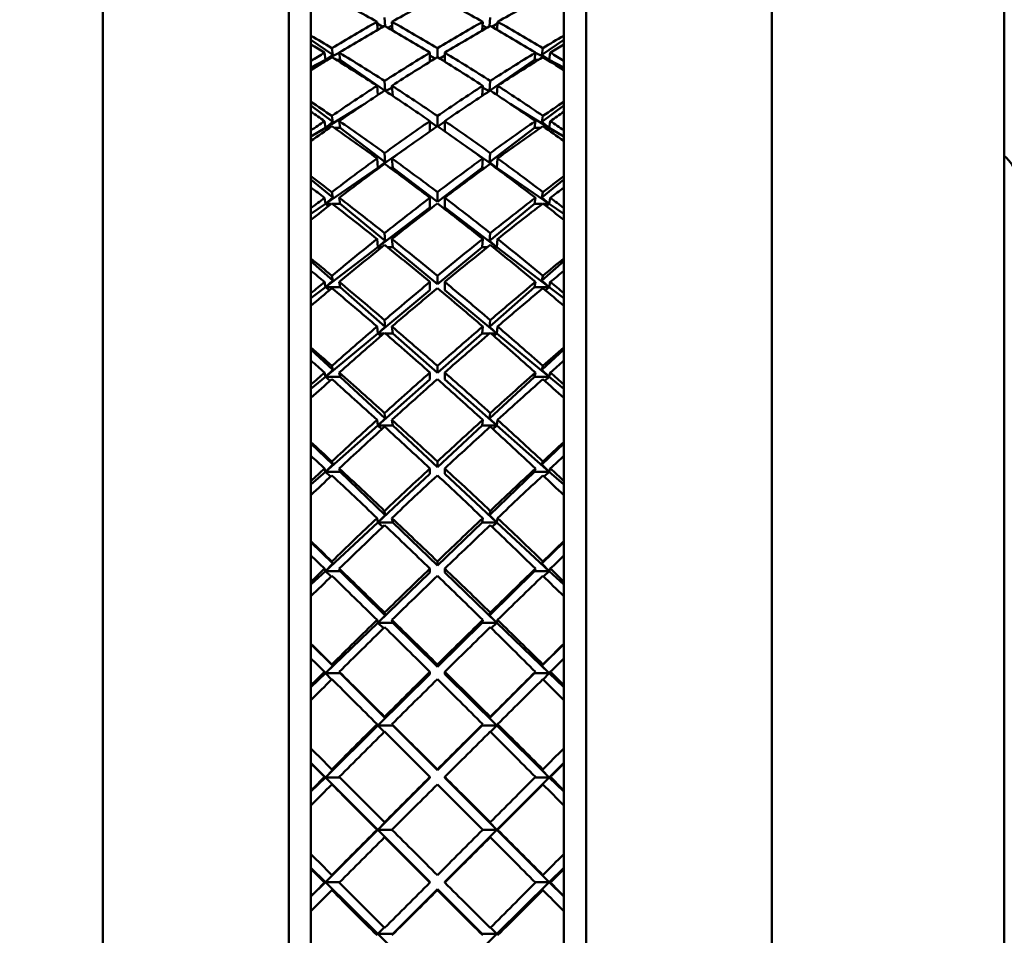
# Model space of a CAD drawing. Header units: inches. Extents: x 0.1 to 33.9, y 0.6 to 21.4.
# Tile 20 of 39: x 13.1 to 13.8, y 15.6 to 16.2. Entities that reach past the tile are written whole.
import ezdxf

# ---------------------------------------------------------------- set-up
doc = ezdxf.new("R2010")
doc.units = ezdxf.units.IN
doc.header["$MEASUREMENT"] = 0
doc.layers.add('Dimension (ANSI)', color=7, linetype='Continuous', lineweight=25)
doc.layers.add('Visible (ANSI)', color=7, linetype='Continuous', lineweight=50)
doc.styles.add('Note Text (ANSI)', font='tahoma.ttf')
doc.dimstyles.new('Default (ANSI)', dxfattribs={"dimtxt": 0.12, "dimasz": 0.098425, "dimexe": 0.125, "dimexo": 0.0625, "dimgap": 0.031496, "dimtad": 0, "dimtih": 1, "dimtoh": 1, "dimrnd": 1e-08, "dimzin": 4, "dimdsep": 46, "dimtxsty": 'Note Text (ANSI)', "dimcen": 0.09, "dimdle": 0.393701, "dimclrd": 256, "dimclre": 256, "dimclrt": 256, "dimadec": 0, "dimazin": 1, "dimtfac": 1, "dimtofl": 0, "dimtmove": 0, "dimatfit": 3, "dimfxl": 1, "dimtolj": 1, "dimtzin": 4, "dimlwd": -1, "dimlwe": -1, "dimarcsym": 0})

# ---------------------------------------------------------------- blocks, each defined once
blk = doc.blocks.new('*D9')
at = {"layer": 'Defpoints', "color": 0, "transparency": 16777216}
for p in [(10.77067, 20.4208), (18.71568, 20.4208), (17.8252, 15.64029)]:
    blk.add_point(p, dxfattribs=at)
at = {"layer": 'Dimension (ANSI)', "transparency": 16777216}
for p, q in [((10.83317, 20.4208), (18.84068, 20.4208)), ((18.71568, 20.32238), (18.71568, 18.14134)), ((18.71568, 15.73872), (18.71568, 17.91975)), ((17.8877, 15.64029), (18.84068, 15.64029))]:
    blk.add_line(p, q, dxfattribs=at)
for points in [[(18.69928, 20.32238), (18.73209, 20.32238), (18.71568, 20.4208)], [(18.69928, 15.73872), (18.73209, 15.73872), (18.71568, 15.64029)]]:
    blk.add_solid(points, dxfattribs=at)
at = {"layer": 'Dimension (ANSI)', "transparency": 16777216, "insert": (18.50107, 18.10985), "char_height": 0.12, "attachment_point": 1, "style": 'Note Text (ANSI)'}
blk.add_mtext('\\A1;(4.78)', dxfattribs=at)

msp = doc.modelspace()

# ---------------------------------------------------------------- linework, layer by layer
at = {"layer": 'Visible (ANSI)'}
for p, q in [((13.16868, 15.00279), (13.16868, 16.27779)), ((13.29368, 14.99904), (13.29368, 16.28154)), ((13.49368, 16.28154), (13.49368, 14.99904)), ((13.61868, 15.00279), (13.61868, 16.27779)), ((13.77493, 16.19779), (13.77493, 15.08279)), ((13.30868, 16.19247), (13.30868, 16.17412)), ((13.47868, 16.17412), (13.47868, 16.19247)), ((13.35315, 16.18346), (13.35351, 16.17798)), ((13.35853, 16.18042), (13.35815, 16.18626)), ((13.36315, 16.18346), (13.36354, 16.17756)), ((13.42382, 16.17756), (13.42421, 16.18346)), ((13.42921, 16.18626), (13.42883, 16.18042)), ((13.43385, 16.17798), (13.43421, 16.18346)), ((13.35323, 16.18227), (13.35701, 16.17999)), ((13.36031, 16.17941), (13.36332, 16.18096)), ((13.42405, 16.18096), (13.42705, 16.17941)), ((13.43035, 16.17999), (13.43413, 16.18227)), ((13.30868, 16.17412), (13.30868, 16.16819)), ((13.30868, 16.17136), (13.32334, 16.16128)), ((13.46402, 16.16128), (13.47868, 16.17136)), ((13.47868, 16.16819), (13.47868, 16.17412)), ((13.30868, 16.16819), (13.30868, 16.15717)), ((13.31773, 16.16273), (13.3184, 16.1578)), ((13.32334, 16.16128), (13.32273, 16.16576)), ((13.32773, 16.16273), (13.3284, 16.1578)), ((13.38868, 16.16273), (13.38868, 16.15662)), ((13.39368, 16.16574), (13.39368, 16.15969)), ((13.39868, 16.15662), (13.39868, 16.16273)), ((13.45896, 16.1578), (13.45963, 16.16273)), ((13.46463, 16.16576), (13.46402, 16.16128)), ((13.46896, 16.1578), (13.46963, 16.16273)), ((13.47868, 16.15717), (13.47868, 16.16819)), ((13.30868, 16.15279), (13.3184, 16.1578)), ((13.30868, 16.15717), (13.30868, 16.15089)), ((13.3184, 16.1578), (13.32774, 16.16262)), ((13.3184, 16.1578), (13.32334, 16.16128)), ((13.3184, 16.1578), (13.3191, 16.15743)), ((13.3197, 16.1578), (13.3184, 16.1578)), ((13.3284, 16.1578), (13.32576, 16.1578)), ((13.3284, 16.1578), (13.35863, 16.13701)), ((13.38868, 16.16082), (13.39212, 16.15874)), ((13.39524, 16.15874), (13.39868, 16.16082)), ((13.42873, 16.13701), (13.45896, 16.1578)), ((13.4616, 16.1578), (13.45896, 16.1578)), ((13.45962, 16.16262), (13.46896, 16.1578)), ((13.46402, 16.16128), (13.46896, 16.1578)), ((13.46896, 16.1578), (13.46766, 16.1578)), ((13.46826, 16.15743), (13.46896, 16.1578)), ((13.46896, 16.1578), (13.47868, 16.15279)), ((13.47868, 16.15089), (13.47868, 16.15717)), ((13.30868, 16.15089), (13.30868, 16.12972)), ((13.47868, 16.12972), (13.47868, 16.15089)), ((13.35863, 16.13701), (13.35815, 16.14369)), ((13.42921, 16.14369), (13.42873, 16.13701)), ((13.35315, 16.14046), (13.3536, 16.13421)), ((13.35854, 16.13695), (13.35863, 16.13701)), ((13.35888, 16.13673), (13.36323, 16.13937)), ((13.36315, 16.14046), (13.36364, 16.1336)), ((13.42372, 16.1336), (13.42421, 16.14046)), ((13.42413, 16.13937), (13.42848, 16.13673)), ((13.42873, 16.13701), (13.42882, 16.13695)), ((13.43377, 16.13421), (13.43421, 16.14046)), ((13.30868, 16.12972), (13.30868, 16.12294)), ((13.47868, 16.12294), (13.47868, 16.12972)), ((13.30868, 16.12726), (13.32334, 16.11609)), ((13.30868, 16.12294), (13.30868, 16.11042)), ((13.3184, 16.11223), (13.34263, 16.1269)), ((13.44473, 16.1269), (13.46896, 16.11223)), ((13.46402, 16.11609), (13.47868, 16.12726)), ((13.47868, 16.11042), (13.47868, 16.12294)), ((13.31773, 16.11673), (13.3184, 16.11223)), ((13.32334, 16.11609), (13.32273, 16.12017)), ((13.32773, 16.11673), (13.3284, 16.11223)), ((13.38868, 16.11673), (13.38868, 16.10979)), ((13.38868, 16.11634), (13.39341, 16.11309)), ((13.39368, 16.12015), (13.39368, 16.11327)), ((13.39395, 16.11309), (13.39868, 16.11634)), ((13.39868, 16.10979), (13.39868, 16.11673)), ((13.45896, 16.11223), (13.45963, 16.11673)), ((13.46463, 16.12017), (13.46402, 16.11609)), ((13.46896, 16.11223), (13.46963, 16.11673)), ((13.30868, 16.10635), (13.3184, 16.11223)), ((13.30868, 16.11042), (13.30868, 16.10333)), ((13.3184, 16.11223), (13.32334, 16.11609)), ((13.3184, 16.11223), (13.31992, 16.11129)), ((13.32127, 16.11223), (13.3184, 16.11223)), ((13.3284, 16.11223), (13.32419, 16.11223)), ((13.3284, 16.11223), (13.35863, 16.08919)), ((13.42873, 16.08919), (13.45896, 16.11223)), ((13.46317, 16.11223), (13.45896, 16.11223)), ((13.46402, 16.11609), (13.46896, 16.11223)), ((13.46896, 16.11223), (13.46609, 16.11223)), ((13.46744, 16.11129), (13.46896, 16.11223)), ((13.46896, 16.11223), (13.47868, 16.10635)), ((13.47868, 16.10333), (13.47868, 16.11042)), ((13.30868, 16.10333), (13.30868, 16.07958)), ((13.47868, 16.07958), (13.47868, 16.10333)), ((13.35364, 16.08537), (13.37237, 16.09825)), ((13.41499, 16.09825), (13.43372, 16.08537)), ((13.35315, 16.0916), (13.35364, 16.08537)), ((13.35863, 16.08919), (13.35815, 16.09522)), ((13.36315, 16.0916), (13.36364, 16.08537)), ((13.42372, 16.08537), (13.42421, 16.0916)), ((13.42921, 16.09522), (13.42873, 16.08919)), ((13.43372, 16.08537), (13.43421, 16.0916)), ((13.3184, 16.06113), (13.35364, 16.08537)), ((13.35364, 16.08537), (13.35863, 16.08919)), ((13.35364, 16.08537), (13.35416, 16.08501)), ((13.35465, 16.08537), (13.35364, 16.08537)), ((13.36364, 16.08537), (13.36166, 16.08537)), ((13.36364, 16.08537), (13.39368, 16.06248)), ((13.39368, 16.06248), (13.42372, 16.08537)), ((13.4257, 16.08537), (13.42372, 16.08537)), ((13.42873, 16.08919), (13.43372, 16.08537)), ((13.43372, 16.08537), (13.43271, 16.08537)), ((13.4332, 16.08501), (13.43372, 16.08537)), ((13.43372, 16.08537), (13.46896, 16.06113)), ((13.30868, 16.07958), (13.30868, 16.07204)), ((13.30868, 16.07745), (13.32334, 16.06532)), ((13.46402, 16.06532), (13.47868, 16.07745)), ((13.47868, 16.07204), (13.47868, 16.07958)), ((13.30868, 16.07204), (13.30868, 16.05816)), ((13.47868, 16.05816), (13.47868, 16.07204)), ((13.31773, 16.06514), (13.3184, 16.06113)), ((13.3184, 16.06113), (13.32334, 16.06532)), ((13.32334, 16.06532), (13.32273, 16.06896)), ((13.32773, 16.06514), (13.3284, 16.06113)), ((13.38868, 16.06514), (13.38868, 16.05867)), ((13.39368, 16.06894), (13.39368, 16.06248)), ((13.39868, 16.05867), (13.39868, 16.06514)), ((13.45896, 16.06113), (13.45963, 16.06514)), ((13.46463, 16.06896), (13.46402, 16.06532)), ((13.46402, 16.06532), (13.46896, 16.06113)), ((13.46896, 16.06113), (13.46963, 16.06514)), ((13.30868, 16.05445), (13.3184, 16.06113)), ((13.30868, 16.05816), (13.30868, 16.05033)), ((13.3184, 16.06113), (13.32056, 16.05961)), ((13.32252, 16.06113), (13.3184, 16.06113)), ((13.3284, 16.06113), (13.32294, 16.06113)), ((13.3284, 16.06113), (13.35863, 16.03611)), ((13.35364, 16.03196), (13.38868, 16.05867)), ((13.39868, 16.05867), (13.43372, 16.03196)), ((13.42873, 16.03611), (13.45896, 16.06113)), ((13.46442, 16.06113), (13.45896, 16.06113)), ((13.46896, 16.06113), (13.46484, 16.06113)), ((13.46681, 16.05961), (13.46896, 16.06113)), ((13.46896, 16.06113), (13.47868, 16.05445)), ((13.47868, 16.05033), (13.47868, 16.05816)), ((13.30868, 16.05033), (13.30868, 16.0243)), ((13.47868, 16.0243), (13.47868, 16.05033)), ((13.35315, 16.03744), (13.35364, 16.03196)), ((13.35863, 16.03611), (13.35815, 16.04141)), ((13.36315, 16.03744), (13.36364, 16.03196)), ((13.42372, 16.03196), (13.42421, 16.03744)), ((13.42921, 16.04141), (13.42873, 16.03611)), ((13.43372, 16.03196), (13.43421, 16.03744)), ((13.3184, 16.0051), (13.35364, 16.03196)), ((13.35364, 16.03196), (13.35863, 16.03611)), ((13.35364, 16.03196), (13.35501, 16.03091)), ((13.35631, 16.03196), (13.35364, 16.03196)), ((13.36364, 16.03196), (13.36, 16.03196)), ((13.36364, 16.03196), (13.39368, 16.0071)), ((13.39368, 16.0071), (13.42372, 16.03196)), ((13.42736, 16.03196), (13.42372, 16.03196)), ((13.42873, 16.03611), (13.43372, 16.03196)), ((13.43372, 16.03196), (13.43105, 16.03196)), ((13.43235, 16.03091), (13.43372, 16.03196)), ((13.43372, 16.03196), (13.46896, 16.0051)), ((13.30868, 16.0243), (13.30868, 16.01607)), ((13.47868, 16.01607), (13.47868, 16.0243)), ((13.30868, 16.02252), (13.32334, 16.00957)), ((13.46402, 16.00957), (13.47868, 16.02252)), ((13.30868, 16.01607), (13.30868, 16.001)), ((13.32334, 16.00957), (13.32273, 16.01272)), ((13.39368, 16.0127), (13.39368, 16.0071)), ((13.46463, 16.01272), (13.46402, 16.00957)), ((13.47868, 16.001), (13.47868, 16.01607)), ((13.30868, 15.99769), (13.3184, 16.0051)), ((13.31773, 16.00857), (13.3184, 16.0051)), ((13.3184, 16.0051), (13.32334, 16.00957)), ((13.3184, 16.0051), (13.32107, 16.00301)), ((13.3284, 16.0051), (13.3184, 16.0051)), ((13.32773, 16.00857), (13.3284, 16.0051)), ((13.3284, 16.0051), (13.35863, 15.97839)), ((13.38868, 16.00857), (13.38868, 16.00296)), ((13.39868, 16.00296), (13.39868, 16.00857)), ((13.42873, 15.97839), (13.45896, 16.0051)), ((13.45896, 16.0051), (13.45963, 16.00857)), ((13.46896, 16.0051), (13.45896, 16.0051)), ((13.46402, 16.00957), (13.46896, 16.0051)), ((13.46629, 16.00301), (13.46896, 16.0051)), ((13.46896, 16.0051), (13.46963, 16.00857)), ((13.46896, 16.0051), (13.47868, 15.99769)), ((13.30868, 16.001), (13.30868, 15.99253)), ((13.35364, 15.97396), (13.38868, 16.00296)), ((13.39868, 16.00296), (13.43372, 15.97396)), ((13.47868, 15.99253), (13.47868, 16.001)), ((13.30868, 15.99253), (13.30868, 15.96451)), ((13.47868, 15.96451), (13.47868, 15.99253)), ((13.35315, 15.97862), (13.35364, 15.97396)), ((13.35364, 15.97396), (13.35863, 15.97839)), ((13.35863, 15.97839), (13.35815, 15.98291)), ((13.36315, 15.97862), (13.36364, 15.97396)), ((13.42372, 15.97396), (13.42421, 15.97862)), ((13.42921, 15.98291), (13.42873, 15.97839)), ((13.42873, 15.97839), (13.43372, 15.97396)), ((13.43372, 15.97396), (13.43421, 15.97862)), ((13.3184, 15.94479), (13.35364, 15.97396)), ((13.35364, 15.97396), (13.35572, 15.97223)), ((13.35773, 15.97396), (13.35364, 15.97396)), ((13.36364, 15.97396), (13.35858, 15.97396)), ((13.36364, 15.97396), (13.39368, 15.94742)), ((13.39368, 15.94742), (13.42372, 15.97396)), ((13.42878, 15.97396), (13.42372, 15.97396)), ((13.43372, 15.97396), (13.42963, 15.97396)), ((13.43164, 15.97223), (13.43372, 15.97396)), ((13.43372, 15.97396), (13.46896, 15.94479)), ((13.30868, 15.96451), (13.30868, 15.9557)), ((13.47868, 15.9557), (13.47868, 15.96451)), ((13.30868, 15.9631), (13.32334, 15.94949)), ((13.46402, 15.94949), (13.47868, 15.9631)), ((13.30868, 15.9557), (13.30868, 15.93961)), ((13.32334, 15.94949), (13.32273, 15.95212)), ((13.39368, 15.95209), (13.39368, 15.94742)), ((13.46463, 15.95212), (13.46402, 15.94949)), ((13.47868, 15.93961), (13.47868, 15.9557)), ((13.30868, 15.93674), (13.3184, 15.94479)), ((13.31773, 15.94769), (13.3184, 15.94479)), ((13.3184, 15.94479), (13.32334, 15.94949)), ((13.3184, 15.94479), (13.32151, 15.94215)), ((13.3284, 15.94479), (13.3184, 15.94479)), ((13.32773, 15.94769), (13.3284, 15.94479)), ((13.3284, 15.94479), (13.35863, 15.9167)), ((13.38868, 15.94769), (13.38868, 15.943)), ((13.39868, 15.943), (13.39868, 15.94769)), ((13.42873, 15.9167), (13.45896, 15.94479)), ((13.45896, 15.94479), (13.45963, 15.94769)), ((13.46896, 15.94479), (13.45896, 15.94479)), ((13.46402, 15.94949), (13.46896, 15.94479)), ((13.46585, 15.94215), (13.46896, 15.94479)), ((13.46896, 15.94479), (13.46963, 15.94769)), ((13.46896, 15.94479), (13.47868, 15.93674)), ((13.30868, 15.93961), (13.30868, 15.9306)), ((13.35364, 15.91204), (13.38868, 15.943)), ((13.39868, 15.943), (13.43372, 15.91204)), ((13.47868, 15.9306), (13.47868, 15.93961)), ((13.30868, 15.9306), (13.30868, 15.90092)), ((13.47868, 15.90092), (13.47868, 15.9306)), ((13.35863, 15.9167), (13.35815, 15.92038)), ((13.42921, 15.92038), (13.42873, 15.9167)), ((13.3184, 15.8809), (13.35364, 15.91204)), ((13.35315, 15.91584), (13.35364, 15.91204)), ((13.35364, 15.91204), (13.35863, 15.9167)), ((13.35364, 15.91204), (13.35635, 15.90964)), ((13.36364, 15.91204), (13.35364, 15.91204)), ((13.36315, 15.91584), (13.36364, 15.91204)), ((13.36364, 15.91204), (13.39368, 15.88414)), ((13.39368, 15.88414), (13.42372, 15.91204)), ((13.42372, 15.91204), (13.42421, 15.91584)), ((13.43372, 15.91204), (13.42372, 15.91204)), ((13.42873, 15.9167), (13.43372, 15.91204)), ((13.43102, 15.90964), (13.43372, 15.91204)), ((13.43372, 15.91204), (13.43421, 15.91584)), ((13.43372, 15.91204), (13.46896, 15.8809)), ((13.30868, 15.90092), (13.30868, 15.89163)), ((13.30868, 15.8999), (13.32334, 15.88578)), ((13.46402, 15.88578), (13.47868, 15.8999)), ((13.47868, 15.89163), (13.47868, 15.90092)), ((13.30868, 15.89163), (13.30868, 15.87471)), ((13.47868, 15.87471), (13.47868, 15.89163)), ((13.3184, 15.8809), (13.32334, 15.88578)), ((13.32334, 15.88578), (13.32273, 15.88786)), ((13.39368, 15.88783), (13.39368, 15.88414)), ((13.46463, 15.88786), (13.46402, 15.88578)), ((13.46402, 15.88578), (13.46896, 15.8809)), ((13.30868, 15.87232), (13.3184, 15.8809)), ((13.31773, 15.8832), (13.3184, 15.8809)), ((13.3184, 15.8809), (13.3219, 15.87774)), ((13.3284, 15.8809), (13.3184, 15.8809)), ((13.32773, 15.8832), (13.3284, 15.8809)), ((13.3284, 15.8809), (13.35863, 15.85178)), ((13.35364, 15.84694), (13.38868, 15.87949)), ((13.38868, 15.8832), (13.38868, 15.87949)), ((13.39868, 15.87949), (13.39868, 15.8832)), ((13.39868, 15.87949), (13.43372, 15.84694)), ((13.42873, 15.85178), (13.45896, 15.8809)), ((13.45896, 15.8809), (13.45963, 15.8832)), ((13.46896, 15.8809), (13.45896, 15.8809)), ((13.46546, 15.87774), (13.46896, 15.8809)), ((13.46896, 15.8809), (13.46963, 15.8832)), ((13.46896, 15.8809), (13.47868, 15.87232)), ((13.30868, 15.87471), (13.30868, 15.86527)), ((13.47868, 15.86527), (13.47868, 15.87471)), ((13.30868, 15.86527), (13.30868, 15.83427)), ((13.47868, 15.83427), (13.47868, 15.86527)), ((13.35364, 15.84694), (13.35863, 15.85178)), ((13.35863, 15.85178), (13.35815, 15.85457)), ((13.42921, 15.85457), (13.42873, 15.85178)), ((13.42873, 15.85178), (13.43372, 15.84694)), ((13.3184, 15.8142), (13.35364, 15.84694)), ((13.35315, 15.84983), (13.35364, 15.84694)), ((13.35364, 15.84694), (13.35691, 15.84389)), ((13.36364, 15.84694), (13.35364, 15.84694)), ((13.36315, 15.84983), (13.36364, 15.84694)), ((13.36364, 15.84694), (13.39368, 15.818)), ((13.39368, 15.818), (13.42372, 15.84694)), ((13.42372, 15.84694), (13.42421, 15.84983)), ((13.43372, 15.84694), (13.42372, 15.84694)), ((13.43046, 15.84389), (13.43372, 15.84694)), ((13.43372, 15.84694), (13.43421, 15.84983)), ((13.43372, 15.84694), (13.46896, 15.8142)), ((13.30868, 15.83427), (13.30868, 15.82462)), ((13.30868, 15.83366), (13.32334, 15.81919)), ((13.46402, 15.81919), (13.47868, 15.83366)), ((13.47868, 15.82462), (13.47868, 15.83427)), ((13.30868, 15.82462), (13.30868, 15.80707)), ((13.3184, 15.8142), (13.32334, 15.81919)), ((13.32334, 15.81919), (13.32273, 15.8207)), ((13.39368, 15.82067), (13.39368, 15.818)), ((13.46463, 15.8207), (13.46402, 15.81919)), ((13.46402, 15.81919), (13.46896, 15.8142)), ((13.47868, 15.80707), (13.47868, 15.82462)), ((13.30868, 15.80518), (13.3184, 15.8142)), ((13.31773, 15.81586), (13.3184, 15.8142)), ((13.3184, 15.8142), (13.32225, 15.81054)), ((13.3284, 15.8142), (13.3184, 15.8142)), ((13.32773, 15.81586), (13.3284, 15.8142)), ((13.3284, 15.8142), (13.35863, 15.78437)), ((13.35364, 15.77942), (13.38868, 15.81318)), ((13.38868, 15.81586), (13.38868, 15.81318)), ((13.39868, 15.81318), (13.39868, 15.81586)), ((13.39868, 15.81318), (13.43372, 15.77942)), ((13.42873, 15.78437), (13.45896, 15.8142)), ((13.45896, 15.8142), (13.45963, 15.81586)), ((13.46896, 15.8142), (13.45896, 15.8142)), ((13.46511, 15.81054), (13.46896, 15.8142)), ((13.46896, 15.8142), (13.46963, 15.81586)), ((13.46896, 15.8142), (13.47868, 15.80518)), ((13.30868, 15.80707), (13.30868, 15.79729)), ((13.47868, 15.79729), (13.47868, 15.80707)), ((13.30868, 15.79729), (13.30868, 15.76535)), ((13.47868, 15.76535), (13.47868, 15.79729)), ((13.35863, 15.78437), (13.35815, 15.78625)), ((13.42921, 15.78625), (13.42873, 15.78437)), ((13.3184, 15.74546), (13.35364, 15.77942)), ((13.35315, 15.78137), (13.35364, 15.77942)), ((13.35364, 15.77942), (13.35863, 15.78437)), ((13.35364, 15.77942), (13.35742, 15.77576)), ((13.36364, 15.77942), (13.35364, 15.77942)), ((13.36315, 15.78137), (13.36364, 15.77942)), ((13.36364, 15.77942), (13.39368, 15.74978)), ((13.39368, 15.74978), (13.42372, 15.77942)), ((13.42372, 15.77942), (13.42421, 15.78137)), ((13.43372, 15.77942), (13.42372, 15.77942)), ((13.42873, 15.78437), (13.43372, 15.77942)), ((13.42994, 15.77576), (13.43372, 15.77942)), ((13.43372, 15.77942), (13.43421, 15.78137)), ((13.43372, 15.77942), (13.46896, 15.74546)), ((13.30868, 15.76535), (13.30868, 15.75544)), ((13.30868, 15.76515), (13.32334, 15.75051)), ((13.46402, 15.75051), (13.47868, 15.76515)), ((13.47868, 15.75544), (13.47868, 15.76535)), ((13.30868, 15.75544), (13.30868, 15.73746)), ((13.47868, 15.73746), (13.47868, 15.75544)), ((13.31773, 15.74646), (13.3184, 15.74546)), ((13.3184, 15.74546), (13.32334, 15.75051)), ((13.32334, 15.75051), (13.32273, 15.75142)), ((13.32773, 15.74646), (13.3284, 15.74546)), ((13.38868, 15.74646), (13.38868, 15.74484)), ((13.39368, 15.75139), (13.39368, 15.74978)), ((13.39868, 15.74484), (13.39868, 15.74646)), ((13.45896, 15.74546), (13.45963, 15.74646)), ((13.46463, 15.75142), (13.46402, 15.75051)), ((13.46402, 15.75051), (13.46896, 15.74546)), ((13.46896, 15.74546), (13.46963, 15.74646)), ((13.30868, 15.7361), (13.3184, 15.74546)), ((13.3184, 15.74546), (13.32257, 15.74134)), ((13.3284, 15.74546), (13.3184, 15.74546)), ((13.3284, 15.74546), (13.35863, 15.71527)), ((13.35364, 15.71027), (13.38868, 15.74484)), ((13.39868, 15.74484), (13.43372, 15.71027)), ((13.42873, 15.71527), (13.45896, 15.74546)), ((13.46896, 15.74546), (13.45896, 15.74546)), ((13.46479, 15.74134), (13.46896, 15.74546)), ((13.46896, 15.74546), (13.47868, 15.7361)), ((13.30868, 15.73746), (13.30868, 15.72748)), ((13.47868, 15.72748), (13.47868, 15.73746)), ((13.30868, 15.72748), (13.30868, 15.69497)), ((13.47868, 15.69497), (13.47868, 15.72748)), ((13.35364, 15.71027), (13.35863, 15.71527)), ((13.35863, 15.71527), (13.35815, 15.71622)), ((13.42921, 15.71622), (13.42873, 15.71527)), ((13.42873, 15.71527), (13.43372, 15.71027)), ((13.3184, 15.67549), (13.35364, 15.71027)), ((13.35315, 15.71125), (13.35364, 15.71027)), ((13.35364, 15.71027), (13.35791, 15.70603)), ((13.36364, 15.71027), (13.35364, 15.71027)), ((13.36315, 15.71125), (13.36364, 15.71027)), ((13.36364, 15.71027), (13.39368, 15.68027)), ((13.39368, 15.68027), (13.42372, 15.71027)), ((13.42372, 15.71027), (13.42421, 15.71125)), ((13.43372, 15.71027), (13.42372, 15.71027)), ((13.42945, 15.70603), (13.43372, 15.71027)), ((13.43372, 15.71027), (13.43421, 15.71125)), ((13.43372, 15.71027), (13.46896, 15.67549)), ((13.30868, 15.69497), (13.30868, 15.68491)), ((13.47868, 15.68491), (13.47868, 15.69497)), ((13.3184, 15.67549), (13.30868, 15.68519)), ((13.30868, 15.68491), (13.30868, 15.66672)), ((13.3184, 15.67549), (13.32334, 15.68054)), ((13.32334, 15.68054), (13.32273, 15.68084)), ((13.39368, 15.68081), (13.39368, 15.68027)), ((13.46463, 15.68084), (13.46402, 15.68054)), ((13.46402, 15.68054), (13.46896, 15.67549)), ((13.47868, 15.68519), (13.46896, 15.67549)), ((13.47868, 15.66672), (13.47868, 15.68491)), ((13.30868, 15.6659), (13.3184, 15.67549)), ((13.31773, 15.67582), (13.3184, 15.67549)), ((13.35364, 15.64029), (13.3184, 15.67549)), ((13.3184, 15.67549), (13.32334, 15.67049)), ((13.32806, 15.67549), (13.3184, 15.67549)), ((13.35364, 15.64029), (13.38868, 15.67528)), ((13.38868, 15.67582), (13.38868, 15.67528)), ((13.39868, 15.67528), (13.39868, 15.67582)), ((13.39868, 15.67528), (13.43372, 15.64029)), ((13.46896, 15.67549), (13.43372, 15.64029)), ((13.46896, 15.67549), (13.4593, 15.67549)), ((13.46402, 15.67049), (13.46896, 15.67549)), ((13.46896, 15.67549), (13.46963, 15.67582)), ((13.46896, 15.67549), (13.47868, 15.6659)), ((13.30868, 15.66672), (13.30868, 15.65664)), ((13.32334, 15.67049), (13.32273, 15.6708)), ((13.46463, 15.6708), (13.46402, 15.67049)), ((13.47868, 15.65664), (13.47868, 15.66672)), ((13.30868, 15.65664), (13.30868, 15.62394)), ((13.47868, 15.62394), (13.47868, 15.65664)), ((13.3184, 15.6051), (13.35364, 15.64029)), ((13.35315, 15.64029), (13.35364, 15.64029)), ((13.35364, 15.64029), (13.35863, 15.6453)), ((13.38868, 15.60531), (13.35364, 15.64029)), ((13.35364, 15.64029), (13.35863, 15.63529)), ((13.36315, 15.64029), (13.35364, 15.64029)), ((13.35863, 15.6453), (13.35815, 15.6453)), ((13.43372, 15.64029), (13.39868, 15.60531)), ((13.43372, 15.64029), (13.42421, 15.64029)), ((13.42921, 15.6453), (13.42873, 15.6453)), ((13.42873, 15.6453), (13.43372, 15.64029)), ((13.42873, 15.63529), (13.43372, 15.64029)), ((13.43372, 15.64029), (13.43421, 15.64029)), ((13.43372, 15.64029), (13.46896, 15.6051)), ((13.35863, 15.63529), (13.35815, 15.63529)), ((13.42921, 15.63529), (13.42873, 15.63529)), ((13.30868, 15.62394), (13.30868, 15.61386)), ((13.47868, 15.61386), (13.47868, 15.62394)), ((13.3184, 15.6051), (13.30868, 15.61469)), ((13.30868, 15.61386), (13.30868, 15.59567)), ((13.47868, 15.61469), (13.46896, 15.6051)), ((13.47868, 15.59567), (13.47868, 15.61386)), ((13.3184, 15.6051), (13.32334, 15.61009)), ((13.32334, 15.61009), (13.32273, 15.60979)), ((13.46402, 15.61009), (13.46896, 15.6051)), ((13.46463, 15.60979), (13.46402, 15.61009)), ((13.30868, 15.5954), (13.3184, 15.6051)), ((13.31773, 15.60476), (13.3184, 15.6051)), ((13.35364, 15.57032), (13.3184, 15.6051)), ((13.3184, 15.6051), (13.32334, 15.60005)), ((13.32806, 15.6051), (13.3184, 15.6051)), ((13.32334, 15.60005), (13.32273, 15.59974)), ((13.39368, 15.60031), (13.36364, 15.57032)), ((13.38868, 15.60476), (13.38868, 15.60531)), ((13.39368, 15.59977), (13.39368, 15.60031)), ((13.42372, 15.57032), (13.39368, 15.60031)), ((13.39868, 15.60531), (13.39868, 15.60476)), ((13.46896, 15.6051), (13.43372, 15.57032)), ((13.46896, 15.6051), (13.4593, 15.6051)), ((13.46402, 15.60005), (13.46896, 15.6051)), ((13.46463, 15.59974), (13.46402, 15.60005)), ((13.46896, 15.6051), (13.46963, 15.60476)), ((13.46896, 15.6051), (13.47868, 15.5954)), ((13.30868, 15.59567), (13.30868, 15.58562)), ((13.47868, 15.58562), (13.47868, 15.59567)), ((13.30868, 15.58562), (13.30868, 15.55311)), ((13.47868, 15.55311), (13.47868, 15.58562)), ((13.35364, 15.57032), (13.35791, 15.57456)), ((13.42945, 15.57456), (13.43372, 15.57032)), ((13.35315, 15.56934), (13.35364, 15.57032)), ((13.38868, 15.53574), (13.35364, 15.57032)), ((13.35364, 15.57032), (13.35863, 15.56531)), ((13.36364, 15.57032), (13.35364, 15.57032)), ((13.36315, 15.56934), (13.36364, 15.57032)), ((13.43372, 15.57032), (13.39868, 15.53574)), ((13.43372, 15.57032), (13.42372, 15.57032)), ((13.42372, 15.57032), (13.42421, 15.56934)), ((13.42873, 15.56531), (13.43372, 15.57032)), ((13.43372, 15.57032), (13.43421, 15.56934))]:
    msp.add_line(p, q, dxfattribs=at)
msp.add_arc((13.74743, 16.06437), 0.04, 0, 46.56746, dxfattribs=at)
for centre, major_axis, ratio, start_param, end_param in [((13.38868, 15.64029), (0.58792, -0.58792), 0.495954, 2.085368, 2.131869), ((13.39868, 15.64029), (0.57127, 0.57127), 0.565376, 1.063844, 1.110391), ((13.38868, 15.64029), (0.57127, -0.57127), 0.565376, 2.031202, 2.077748), ((13.39868, 15.64029), (0.58792, 0.58792), 0.495954, 1.009724, 1.056225), ((13.38868, 15.64029), (-0.57127, -0.57127), 0.565376, 4.251983, 4.298485), ((13.39868, 15.64029), (-0.58792, 0.58792), 0.495954, 5.180414, 5.22696), ((13.38868, 15.64029), (-0.58792, -0.58792), 0.495954, 4.197818, 4.244364), ((13.39868, 15.64029), (-0.57127, 0.57127), 0.565376, 5.126293, 5.172795), ((13.39868, 15.64029), (0.57127, 0.57127), 0.565376, 1.118021, 1.164556), ((13.38868, 15.64029), (0.58792, -0.58792), 0.495954, 2.031202, 2.077737), ((13.39868, 15.64029), (0.58792, 0.58792), 0.495954, 1.063855, 1.110391), ((13.38868, 15.64029), (0.57127, -0.57127), 0.565376, 1.977037, 2.023572), ((13.39868, 15.64029), (-0.60284, 0.60284), 0.430169, 5.234624, 5.256206), ((13.38868, 15.64029), (-0.60284, -0.60284), 0.430169, 4.168572, 4.190154), ((13.38868, 15.64029), (0.60284, -0.60284), 0.430169, 2.085368, 2.099245), ((13.38868, 15.64029), (-0.57127, -0.57127), 0.565376, 4.306149, 4.320027), ((13.39868, 15.64029), (-0.60284, 0.60284), 0.430169, 5.180425, 5.22696), ((13.38868, 15.64029), (-0.58792, -0.58792), 0.495954, 4.251983, 4.298518), ((13.39868, 15.64029), (-0.58792, 0.58792), 0.495954, 5.12626, 5.172795), ((13.38868, 15.64029), (-0.60284, -0.60284), 0.430169, 4.197818, 4.244353), ((13.39868, 15.64029), (0.60284, 0.60284), 0.430169, 1.042347, 1.056225), ((13.39868, 15.64029), (-0.57127, 0.57127), 0.565376, 5.104751, 5.118629), ((13.39868, 15.64029), (0.57127, 0.57127), 0.565376, 1.17222, 1.193802), ((13.38868, 15.64029), (0.60284, -0.60284), 0.430169, 2.031202, 2.077703), ((13.39868, 15.64029), (0.58792, 0.58792), 0.495954, 1.11801, 1.164556), ((13.38868, 15.64029), (0.58792, -0.58792), 0.495954, 1.977037, 2.023583), ((13.39868, 15.64029), (0.60284, 0.60284), 0.430169, 1.063889, 1.110391), ((13.38868, 15.64029), (0.57127, -0.57127), 0.565376, 1.947791, 1.969373), ((13.38868, 15.64029), (-0.58792, -0.58792), 0.495954, 4.306149, 4.35265), ((13.39868, 15.64029), (0.58792, 0.58792), 0.495954, 1.172186, 1.218721), ((13.38868, 15.64029), (0.60284, -0.60284), 0.430169, 1.977037, 2.023572), ((13.39868, 15.64029), (-0.60284, 0.60284), 0.430169, 5.126249, 5.172795), ((13.38868, 15.64029), (-0.60284, -0.60284), 0.430169, 4.251983, 4.298529), ((13.39868, 15.64029), (0.60284, 0.60284), 0.430169, 1.118021, 1.164556), ((13.38868, 15.64029), (0.58792, -0.58792), 0.495954, 1.922871, 1.969406), ((13.39868, 15.64029), (-0.58792, 0.58792), 0.495954, 5.072128, 5.118629), ((13.39868, 15.64029), (-0.616, 0.616), 0.367382, 5.180459, 5.20204), ((13.38868, 15.64029), (0.616, 0.616), 0.367382, 1.081145, 1.102726), ((13.38868, 15.64029), (-0.616, 0.616), 0.367382, 5.172795, 5.186673), ((13.39868, 15.64029), (0.616, 0.616), 0.367382, 1.096513, 1.110391), ((13.38868, 15.64029), (-0.58792, -0.58792), 0.495954, 4.360314, 4.374192), ((13.39868, 15.64029), (-0.616, 0.616), 0.367382, 5.12626, 5.172795), ((13.38868, 15.64029), (-0.60284, -0.60284), 0.430169, 4.306149, 4.352684), ((13.39868, 15.64029), (-0.60284, 0.60284), 0.430169, 5.072094, 5.118629), ((13.38868, 15.64029), (0.616, 0.616), 0.367382, 1.110391, 1.156926), ((13.39868, 15.64029), (-0.58792, 0.58792), 0.495954, 5.050586, 5.064464), ((13.39868, 15.64029), (0.58792, 0.58792), 0.495954, 1.226385, 1.247967), ((13.38868, 15.64029), (-0.616, 0.616), 0.367382, 5.118629, 5.165131), ((13.39868, 15.64029), (0.60284, 0.60284), 0.430169, 1.172175, 1.218721), ((13.38868, 15.64029), (0.60284, -0.60284), 0.430169, 1.922871, 1.969418), ((13.39868, 15.64029), (0.616, 0.616), 0.367382, 1.118055, 1.164556), ((13.38868, 15.64029), (0.58792, -0.58792), 0.495954, 1.893626, 1.915207), ((13.38868, 15.64029), (-0.60284, -0.60284), 0.430169, 4.360314, 4.406815), ((13.39868, 15.64029), (-0.616, 0.616), 0.367382, 5.072083, 5.118629), ((13.38868, 15.64029), (0.616, 0.616), 0.367382, 1.164556, 1.211102), ((13.39868, 15.64029), (-0.60284, 0.60284), 0.430169, 5.017963, 5.064464), ((13.39868, 15.64029), (0.60284, 0.60284), 0.430169, 1.226352, 1.272887), ((13.38868, 15.64029), (-0.616, 0.616), 0.367382, 5.064464, 5.110999), ((13.39868, 15.64029), (0.616, 0.616), 0.367382, 1.172186, 1.218721), ((13.38868, 15.64029), (0.60284, -0.60284), 0.430169, 1.868706, 1.915241), ((13.39868, 15.64029), (-0.62734, 0.62734), 0.307047, 5.126293, 5.147875), ((13.38868, 15.64029), (0.62734, 0.62734), 0.307047, 1.13531, 1.156892), ((13.38868, 15.64029), (-0.62734, 0.62734), 0.307047, 5.118629, 5.132507), ((13.39868, 15.64029), (0.62734, 0.62734), 0.307047, 1.150678, 1.164556), ((13.38868, 15.64029), (-0.60284, -0.60284), 0.430169, 4.414479, 4.428357), ((13.39868, 15.64029), (-0.62734, 0.62734), 0.307047, 5.072094, 5.118629), ((13.38868, 15.64029), (0.616, 0.616), 0.367382, 1.218721, 1.265256), ((13.39868, 15.64029), (-0.616, 0.616), 0.367382, 5.017929, 5.064464), ((13.38868, 15.64029), (0.62734, 0.62734), 0.307047, 1.164556, 1.211091), ((13.39868, 15.64029), (-0.60284, 0.60284), 0.430169, 4.996421, 5.010299), ((13.39868, 15.64029), (0.60284, 0.60284), 0.430169, 1.280551, 1.302132), ((13.38868, 15.64029), (-0.62734, 0.62734), 0.307047, 5.064464, 5.110965), ((13.39868, 15.64029), (0.616, 0.616), 0.367382, 1.22634, 1.272887), ((13.38868, 15.64029), (-0.616, 0.616), 0.367382, 5.010299, 5.056845), ((13.39868, 15.64029), (0.62734, 0.62734), 0.307047, 1.17222, 1.218721), ((13.38868, 15.64029), (0.60284, -0.60284), 0.430169, 1.83946, 1.861042), ((13.38868, 15.64029), (0.616, 0.616), 0.367382, 1.272887, 1.319388), ((13.39868, 15.64029), (-0.62734, 0.62734), 0.307047, 5.017918, 5.064464), ((13.38868, 15.64029), (0.62734, 0.62734), 0.307047, 1.218721, 1.265268), ((13.39868, 15.64029), (-0.616, 0.616), 0.367382, 4.963797, 5.010299), ((13.39868, 15.64029), (0.616, 0.616), 0.367382, 1.280517, 1.327052), ((13.38868, 15.64029), (-0.62734, 0.62734), 0.307047, 5.010299, 5.056834), ((13.39868, 15.64029), (0.62734, 0.62734), 0.307047, 1.226352, 1.272887), ((13.38868, 15.64029), (-0.616, 0.616), 0.367382, 4.956133, 5.002668), ((13.39868, 15.64029), (-0.63685, 0.63685), 0.248689, 5.072128, 5.09371), ((13.38868, 15.64029), (0.63685, 0.63685), 0.248689, 1.189476, 1.211057), ((13.38868, 15.64029), (-0.63685, 0.63685), 0.248689, 5.064464, 5.078342), ((13.39868, 15.64029), (0.63685, 0.63685), 0.248689, 1.204843, 1.218721), ((13.38868, 15.64029), (0.616, 0.616), 0.367382, 1.327052, 1.34093), ((13.39868, 15.64029), (0.616, 0.616), 0.367382, 1.334716, 1.356298), ((13.38868, 15.64029), (-0.63685, 0.63685), 0.248689, 5.010299, 5.0568), ((13.39868, 15.64029), (-0.63685, 0.63685), 0.248689, 5.017929, 5.064464), ((13.38868, 15.64029), (0.62734, 0.62734), 0.307047, 1.272887, 1.319422), ((13.39868, 15.64029), (0.62734, 0.62734), 0.307047, 1.280506, 1.327052), ((13.38868, 15.64029), (-0.62734, 0.62734), 0.307047, 4.956133, 5.00268), ((13.39868, 15.64029), (-0.62734, 0.62734), 0.307047, 4.963764, 5.010299), ((13.38868, 15.64029), (0.63685, 0.63685), 0.248689, 1.218721, 1.265256), ((13.39868, 15.64029), (0.63685, 0.63685), 0.248689, 1.226385, 1.272887), ((13.38868, 15.64029), (-0.616, 0.616), 0.367382, 4.926888, 4.948469), ((13.39868, 15.64029), (-0.616, 0.616), 0.367382, 4.942255, 4.956133), ((13.38868, 15.64029), (0.62734, 0.62734), 0.307047, 1.327052, 1.373553), ((13.39868, 15.64029), (-0.63685, 0.63685), 0.248689, 4.963752, 5.010299), ((13.38868, 15.64029), (0.63685, 0.63685), 0.248689, 1.272887, 1.319433), ((13.39868, 15.64029), (-0.62734, 0.62734), 0.307047, 4.909632, 4.956133), ((13.39868, 15.64029), (0.62734, 0.62734), 0.307047, 1.334682, 1.381217), ((13.38868, 15.64029), (-0.63685, 0.63685), 0.248689, 4.956133, 5.002668), ((13.39868, 15.64029), (0.63685, 0.63685), 0.248689, 1.280517, 1.327052), ((13.38868, 15.64029), (-0.62734, 0.62734), 0.307047, 4.901968, 4.948503), ((13.39868, 15.64029), (-0.64449, 0.64449), 0.191883, 5.017963, 5.039544), ((13.38868, 15.64029), (0.64449, 0.64449), 0.191883, 1.243641, 1.265223), ((13.38868, 15.64029), (-0.64449, 0.64449), 0.191883, 5.010299, 5.024177), ((13.39868, 15.64029), (0.64449, 0.64449), 0.191883, 1.259009, 1.272887), ((13.38868, 15.64029), (0.62734, 0.62734), 0.307047, 1.381217, 1.395095), ((13.39868, 15.64029), (-0.64449, 0.64449), 0.191883, 4.963764, 5.010299), ((13.38868, 15.64029), (0.63685, 0.63685), 0.248689, 1.327052, 1.373587), ((13.39868, 15.64029), (-0.63685, 0.63685), 0.248689, 4.909598, 4.956133), ((13.38868, 15.64029), (0.64449, 0.64449), 0.191883, 1.272887, 1.319422), ((13.39868, 15.64029), (-0.62734, 0.62734), 0.307047, 4.88809, 4.901968), ((13.39868, 15.64029), (0.62734, 0.62734), 0.307047, 1.388882, 1.410463), ((13.38868, 15.64029), (-0.64449, 0.64449), 0.191883, 4.956133, 5.002635), ((13.39868, 15.64029), (0.63685, 0.63685), 0.248689, 1.334671, 1.381217), ((13.38868, 15.64029), (-0.63685, 0.63685), 0.248689, 4.901968, 4.948514), ((13.39868, 15.64029), (0.64449, 0.64449), 0.191883, 1.280551, 1.327052), ((13.38868, 15.64029), (-0.62734, 0.62734), 0.307047, 4.872722, 4.894304), ((13.38868, 15.64029), (0.63685, 0.63685), 0.248689, 1.381217, 1.427719), ((13.39868, 15.64029), (0.63685, 0.63685), 0.248689, 1.388848, 1.435383), ((13.38868, 15.64029), (-0.64449, 0.64449), 0.191883, 4.901968, 4.948503), ((13.39868, 15.64029), (-0.64449, 0.64449), 0.191883, 4.909587, 4.956133), ((13.38868, 15.64029), (0.64449, 0.64449), 0.191883, 1.327052, 1.373598), ((13.39868, 15.64029), (0.64449, 0.64449), 0.191883, 1.334682, 1.381217), ((13.38868, 15.64029), (-0.63685, 0.63685), 0.248689, 4.847802, 4.894338), ((13.39868, 15.64029), (-0.63685, 0.63685), 0.248689, 4.855467, 4.901968), ((13.39868, 15.64029), (-0.65024, 0.65024), 0.136247, 4.963797, 4.985379), ((13.38868, 15.64029), (0.65024, 0.65024), 0.136247, 1.297806, 1.319388), ((13.38868, 15.64029), (-0.65024, 0.65024), 0.136247, 4.956133, 4.970011), ((13.39868, 15.64029), (0.65024, 0.65024), 0.136247, 1.313174, 1.327052), ((13.38868, 15.64029), (0.63685, 0.63685), 0.248689, 1.435383, 1.449261), ((13.39868, 15.64029), (0.63685, 0.63685), 0.248689, 1.443047, 1.464629), ((13.38868, 15.64029), (-0.65024, 0.65024), 0.136247, 4.901968, 4.948469), ((13.39868, 15.64029), (-0.65024, 0.65024), 0.136247, 4.909598, 4.956133), ((13.38868, 15.64029), (0.64449, 0.64449), 0.191883, 1.381217, 1.427753), ((13.39868, 15.64029), (0.64449, 0.64449), 0.191883, 1.388837, 1.435383), ((13.38868, 15.64029), (-0.64449, 0.64449), 0.191883, 4.847802, 4.894349), ((13.39868, 15.64029), (-0.64449, 0.64449), 0.191883, 4.855433, 4.901968), ((13.38868, 15.64029), (0.65024, 0.65024), 0.136247, 1.327052, 1.373587), ((13.39868, 15.64029), (0.65024, 0.65024), 0.136247, 1.334716, 1.381217), ((13.38868, 15.64029), (-0.63685, 0.63685), 0.248689, 4.818557, 4.840138), ((13.39868, 15.64029), (-0.63685, 0.63685), 0.248689, 4.833925, 4.847802), ((13.38868, 15.64029), (0.64449, 0.64449), 0.191883, 1.435383, 1.481884), ((13.39868, 15.64029), (0.64449, 0.64449), 0.191883, 1.443013, 1.489548), ((13.38868, 15.64029), (-0.65024, 0.65024), 0.136247, 4.847802, 4.894338), ((13.39868, 15.64029), (-0.65024, 0.65024), 0.136247, 4.855422, 4.901968), ((13.38868, 15.64029), (0.65024, 0.65024), 0.136247, 1.381217, 1.427764), ((13.39868, 15.64029), (0.65024, 0.65024), 0.136247, 1.388848, 1.435383), ((13.38868, 15.64029), (-0.64449, 0.64449), 0.191883, 4.793637, 4.840172), ((13.39868, 15.64029), (-0.64449, 0.64449), 0.191883, 4.801301, 4.847802), ((13.39868, 15.64029), (-0.65409, 0.65409), 0.081427, 4.909632, 4.931214), ((13.38868, 15.64029), (0.65409, 0.65409), 0.081427, 1.351972, 1.373553), ((13.38868, 15.64029), (-0.65409, 0.65409), 0.081427, 4.901968, 4.915846), ((13.39868, 15.64029), (0.65409, 0.65409), 0.081427, 1.36734, 1.381217), ((13.38868, 15.64029), (0.64449, 0.64449), 0.191883, 1.489548, 1.503426), ((13.39868, 15.64029), (-0.65409, 0.65409), 0.081427, 4.855433, 4.901968), ((13.38868, 15.64029), (0.65024, 0.65024), 0.136247, 1.435383, 1.481918), ((13.39868, 15.64029), (-0.65024, 0.65024), 0.136247, 4.801267, 4.847802), ((13.38868, 15.64029), (0.65409, 0.65409), 0.081427, 1.381217, 1.427753), ((13.39868, 15.64029), (-0.64449, 0.64449), 0.191883, 4.779759, 4.793637), ((13.39868, 15.64029), (0.64449, 0.64449), 0.191883, 1.497212, 1.518794), ((13.38868, 15.64029), (-0.65409, 0.65409), 0.081427, 4.847802, 4.894304), ((13.39868, 15.64029), (0.65024, 0.65024), 0.136247, 1.443002, 1.489548), ((13.38868, 15.64029), (-0.65024, 0.65024), 0.136247, 4.793637, 4.840183), ((13.39868, 15.64029), (0.65409, 0.65409), 0.081427, 1.388882, 1.435383), ((13.38868, 15.64029), (-0.64449, 0.64449), 0.191883, 4.764391, 4.785973), ((13.38868, 15.64029), (0.65024, 0.65024), 0.136247, 1.489548, 1.53605), ((13.39868, 15.64029), (-0.65409, 0.65409), 0.081427, 4.801256, 4.847802), ((13.38868, 15.64029), (0.65409, 0.65409), 0.081427, 1.435383, 1.481929), ((13.39868, 15.64029), (-0.65024, 0.65024), 0.136247, 4.747136, 4.793637), ((13.39868, 15.64029), (0.65024, 0.65024), 0.136247, 1.497179, 1.543714), ((13.38868, 15.64029), (-0.65409, 0.65409), 0.081427, 4.793637, 4.840172), ((13.39868, 15.64029), (0.65409, 0.65409), 0.081427, 1.443013, 1.489548), ((13.38868, 15.64029), (-0.65024, 0.65024), 0.136247, 4.739472, 4.786007), ((13.39868, 15.64029), (-0.65601, 0.65601), 0.027089, 4.855467, 4.877048), ((13.38868, 15.64029), (0.65601, 0.65601), 0.027089, 1.406137, 1.427719), ((13.38868, 15.64029), (-0.65601, 0.65601), 0.027089, 4.847802, 4.86168), ((13.39868, 15.64029), (0.65601, 0.65601), 0.027089, 1.421505, 1.435383), ((13.38868, 15.64029), (0.65024, 0.65024), 0.136247, 1.543714, 1.557592), ((13.39868, 15.64029), (-0.65601, 0.65601), 0.027089, 4.801267, 4.847802), ((13.38868, 15.64029), (0.65409, 0.65409), 0.081427, 1.489548, 1.536083), ((13.39868, 15.64029), (-0.65409, 0.65409), 0.081427, 4.747102, 4.793637), ((13.38868, 15.64029), (0.65601, 0.65601), 0.027089, 1.435383, 1.481918), ((13.39868, 15.64029), (-0.65024, 0.65024), 0.136247, 4.725594, 4.739472), ((13.39868, 15.64029), (0.65024, 0.65024), 0.136247, 1.551378, 1.572959), ((13.38868, 15.64029), (-0.65601, 0.65601), 0.027089, 4.793637, 4.840138), ((13.39868, 15.64029), (0.65409, 0.65409), 0.081427, 1.497167, 1.543714), ((13.38868, 15.64029), (-0.65409, 0.65409), 0.081427, 4.739472, 4.786018), ((13.39868, 15.64029), (0.65601, 0.65601), 0.027089, 1.443047, 1.489548), ((13.38868, 15.64029), (-0.65024, 0.65024), 0.136247, 4.710226, 4.731808), ((13.38868, 15.64029), (0.65409, 0.65409), 0.081427, 1.543714, 1.590215), ((13.39868, 15.64029), (0.65409, 0.65409), 0.081427, 1.551344, 1.597879), ((13.38868, 15.64029), (-0.65601, 0.65601), 0.027089, 4.739472, 4.786007), ((13.39868, 15.64029), (-0.65601, 0.65601), 0.027089, 4.747091, 4.793637), ((13.38868, 15.64029), (0.65601, 0.65601), 0.027089, 1.489548, 1.536095), ((13.39868, 15.64029), (0.65601, 0.65601), 0.027089, 1.497179, 1.543714), ((13.38868, 15.64029), (-0.65409, 0.65409), 0.081427, 4.685306, 4.731841), ((13.39868, 15.64029), (-0.65409, 0.65409), 0.081427, 4.69297, 4.739472), ((13.39868, 15.64029), (0.65601, -0.65601), 0.027089, 4.601895, 4.623477), ((13.38868, 15.64029), (-0.65601, -0.65601), 0.027089, 1.659708, 1.68129), ((13.38868, 15.64029), (0.65601, -0.65601), 0.027089, 4.617263, 4.631141), ((13.39868, 15.64029), (-0.65601, -0.65601), 0.027089, 1.652044, 1.665922), ((13.38868, 15.64029), (0.65409, 0.65409), 0.081427, 1.597879, 1.611757), ((13.39868, 15.64029), (0.65601, -0.65601), 0.027089, 4.631141, 4.677676), ((13.38868, 15.64029), (0.65601, 0.65601), 0.027089, 1.543714, 1.590249), ((13.39868, 15.64029), (-0.65601, 0.65601), 0.027089, 4.692937, 4.739472), ((13.38868, 15.64029), (-0.65601, -0.65601), 0.027089, 1.605509, 1.652044), ((13.39868, 15.64029), (-0.65409, 0.65409), 0.081427, 4.671428, 4.685306), ((13.39868, 15.64029), (0.65409, 0.65409), 0.081427, 1.605543, 1.627125), ((13.38868, 15.64029), (0.65601, -0.65601), 0.027089, 4.638805, 4.685306), ((13.39868, 15.64029), (0.65601, 0.65601), 0.027089, 1.551333, 1.597879), ((13.38868, 15.64029), (-0.65601, 0.65601), 0.027089, 4.685306, 4.731853), ((13.39868, 15.64029), (-0.65601, -0.65601), 0.027089, 1.597879, 1.64438), ((13.38868, 15.64029), (-0.65409, 0.65409), 0.081427, 4.656061, 4.677642), ((13.38868, 15.64029), (0.65601, 0.65601), 0.027089, 1.597879, 1.64438), ((13.39868, 15.64029), (0.65601, -0.65601), 0.027089, 4.685306, 4.731853), ((13.38868, 15.64029), (-0.65601, -0.65601), 0.027089, 1.551333, 1.597879), ((13.39868, 15.64029), (-0.65601, 0.65601), 0.027089, 4.638805, 4.685306), ((13.39868, 15.64029), (0.65601, 0.65601), 0.027089, 1.605509, 1.652044), ((13.38868, 15.64029), (0.65601, -0.65601), 0.027089, 4.692937, 4.739472), ((13.39868, 15.64029), (-0.65601, -0.65601), 0.027089, 1.543714, 1.590249), ((13.38868, 15.64029), (-0.65601, 0.65601), 0.027089, 4.631141, 4.677676), ((13.39868, 15.64029), (0.65409, -0.65409), 0.081427, 4.656061, 4.677642), ((13.38868, 15.64029), (-0.65409, -0.65409), 0.081427, 1.605543, 1.627125), ((13.38868, 15.64029), (0.65409, -0.65409), 0.081427, 4.671428, 4.685306), ((13.39868, 15.64029), (-0.65409, -0.65409), 0.081427, 1.597879, 1.611757), ((13.38868, 15.64029), (0.65601, 0.65601), 0.027089, 1.652044, 1.665922), ((13.39868, 15.64029), (0.65409, -0.65409), 0.081427, 4.685306, 4.731841), ((13.38868, 15.64029), (-0.65601, -0.65601), 0.027089, 1.497179, 1.543714), ((13.39868, 15.64029), (0.65601, -0.65601), 0.027089, 4.739472, 4.786007), ((13.38868, 15.64029), (-0.65409, -0.65409), 0.081427, 1.551344, 1.597879), ((13.39868, 15.64029), (-0.65601, 0.65601), 0.027089, 4.617263, 4.631141), ((13.39868, 15.64029), (0.65601, 0.65601), 0.027089, 1.659708, 1.68129), ((13.38868, 15.64029), (0.65409, -0.65409), 0.081427, 4.69297, 4.739472), ((13.39868, 15.64029), (-0.65601, -0.65601), 0.027089, 1.489548, 1.536095), ((13.38868, 15.64029), (0.65601, -0.65601), 0.027089, 4.747091, 4.793637), ((13.39868, 15.64029), (-0.65409, -0.65409), 0.081427, 1.543714, 1.590215), ((13.38868, 15.64029), (-0.65601, 0.65601), 0.027089, 4.601895, 4.623477)]:
    msp.add_ellipse(centre, major_axis=major_axis, ratio=ratio, start_param=start_param, end_param=end_param, dxfattribs=at)

# ---------------------------------------------------------------- dimensions: what is measured, and where the dimension line sits
at = {"layer": 'Dimension (ANSI)'}
dim = msp.add_linear_dim(base=(18.71568, 20.4208), p1=(17.8252, 15.64029), p2=(10.77067, 20.4208), angle=90, text='(<>)', dimstyle='Default (ANSI)', override={"dimgap": 0.031496, "dimdec": 2, "dimtol": 0, "dimlim": 0, "dimtp": 0, "dimtm": 0, "dimtdec": 2, "dimatfit": 1}, dxfattribs=at)
dim.commit()
dim.dimension.update_dxf_attribs({"geometry": '*D9', "text_midpoint": (18.71568, 18.03055), "dimtype": 160})

doc.saveas('drawing.dxf')
